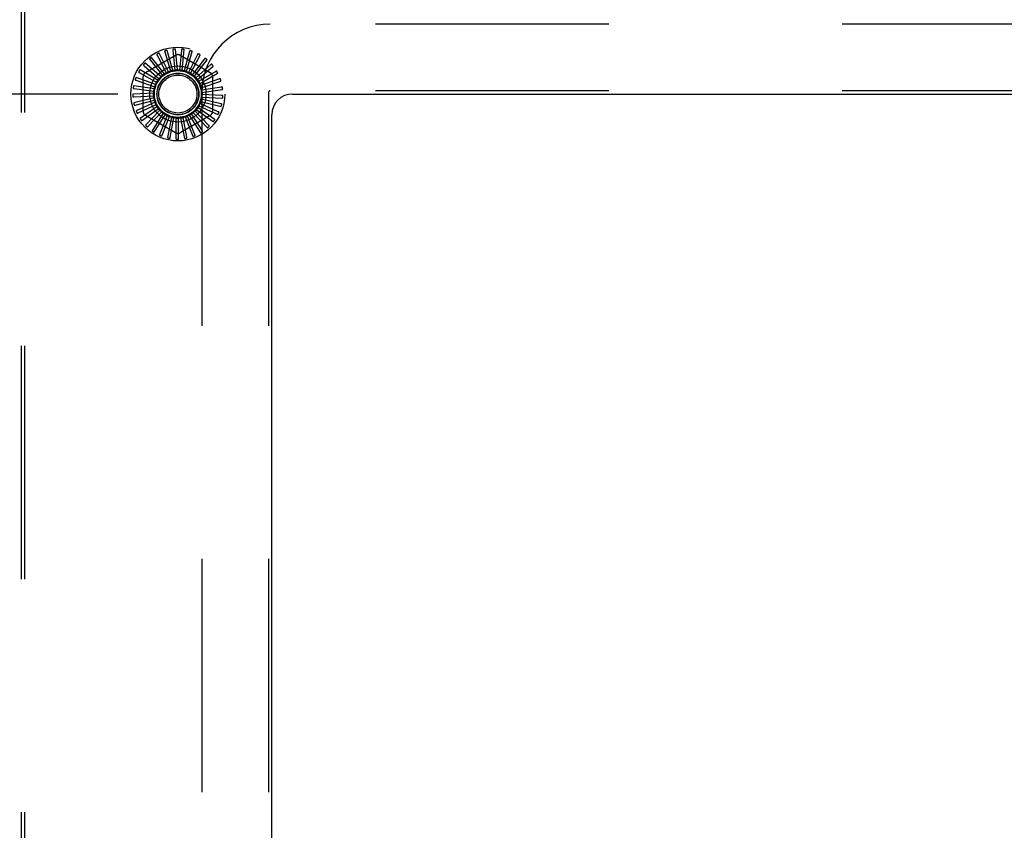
# Model space of a CAD drawing. Header units: inches. Extents: x 0 to 254, y 0 to 165.
# Tile 11 of 78: x 60 to 66, y 16 to 21. Entities that reach past the tile are written whole.
import ezdxf

# ---------------------------------------------------------------- set-up
doc = ezdxf.new("R2010")
doc.units = ezdxf.units.IN
doc.header["$LTSCALE"] = 13.988161
doc.header["$MEASUREMENT"] = 0
doc.linetypes.add('HIDDEN', pattern=[0.2, 0.1, -0.1])
doc.layers.get('0').update_dxf_attribs({"linetype": 'CONTINUOUS'})
doc.layers.add('DEFAULT_2', color=8, linetype='HIDDEN')
doc.layers.add('DIMENSIONS', color=7, linetype='CONTINUOUS')
doc.styles.get("Standard").update_dxf_attribs({"font": 'arial.ttf'})
doc.dimstyles.new('DIMSTYLE_1', dxfattribs={"dimtxt": 1.122045, "dimasz": 1.49606, "dimexe": 0.09, "dimexo": 0.07, "dimgap": 0.0375, "dimtad": 0, "dimtih": 1, "dimtoh": 1, "dimzin": 4, "dimdsep": 46, "dimtxsty": 'Standard', "dimblk": '_FILLED', "dimblk1": '_FILLED', "dimblk2": '_FILLED', "dimcen": 0.09, "dimazin": 1, "dimtfac": 1, "dimtdec": 3, "dimtofl": 0, "dimtmove": 0, "dimatfit": 3, "dimldrblk": '_FILLED', "dimfxl": 0, "dimtolj": 1, "dimtzin": 4, "dimarcsym": 0})

# ---------------------------------------------------------------- blocks, each defined once
blk = doc.blocks.new('_FILLED')
at = {"color": 0, "linetype": 'ByBlock'}
blk.add_solid([(0, 0), (-1, 0.2), (-1, -0.2)], dxfattribs=at)
blk = doc.blocks.new('*D24')
at = {"layer": 'DIMENSIONS', "color": 2, "linetype": 'Continuous'}
for p, q in [((60.6003, 20.5702), (48.0176, 20.5702)), ((49.3641, 20.5702), (49.3641, 17.6923)), ((49.3641, 12.5702), (49.3641, 15.4482)), ((60.6003, 12.5702), (48.0176, 12.5702))]:
    blk.add_line(p, q, dxfattribs=at)
at = {"layer": 'DIMENSIONS', "color": 2, "linetype": 'Continuous', "xscale": 1.49606, "yscale": 1.49606, "zscale": 1.49606}
for p, rotation in [((49.3641, 20.5702), 90), ((49.3641, 12.5702), 270)]:
    blk.add_blockref('_FILLED', p, dxfattribs=dict(at, rotation=rotation))
at = {"layer": 'DIMENSIONS', "color": 2, "linetype": 'Continuous', "insert": (49.3641, 17.1312), "char_height": 1.12204, "width": 3.049126, "attachment_point": 2, "line_spacing_factor": 0.9}
blk.add_mtext('8.00', dxfattribs=at)

msp = doc.modelspace()

# ---------------------------------------------------------------- linework, layer by layer
at = {"color": 3, "linetype": 'Continuous'}
for p, q in [((61.6476, 20.5702), (77.3976, 20.5702)), ((61.5226, 12.6952), (61.5226, 20.4452))]:
    msp.add_line(p, q, dxfattribs=at)
msp.add_arc((61.6476, 20.4452), 0.125, 90, 180, dxfattribs=at)
at = {"layer": 'DEFAULT_2', "color": 8, "linetype": 'HIDDEN'}
for p, q in [((60.0226, 12.0658), (60.0226, 21.0747)), ((60.042, 12.0658), (60.042, 21.0747)), ((77.5316, 20.9892), (61.5136, 20.9892)), ((60.9578, 20.7144), (60.9459, 20.8388)), ((60.9851, 20.7123), (60.997, 20.8367)), ((60.7663, 20.6989), (60.9455, 20.8024)), ((60.8802, 20.6903), (60.8029, 20.7885)), ((60.835, 20.8034), (60.8908, 20.6968)), ((60.9043, 20.7033), (60.8471, 20.8143)), ((60.8814, 20.8228), (60.916, 20.7076)), ((60.9305, 20.7114), (60.8953, 20.8313)), ((60.9306, 20.8332), (60.9428, 20.7134)), ((60.9809, 20.834), (60.9703, 20.7141)), ((60.9746, 20.8024), (61.1538, 20.6989)), ((61.0304, 20.8253), (60.9973, 20.7096)), ((61.0115, 20.705), (61.0467, 20.8249)), ((61.0774, 20.8073), (61.023, 20.7)), ((61.0361, 20.6928), (61.0934, 20.8039)), ((61.1202, 20.7808), (61.0552, 20.697)), ((60.7573, 20.7402), (60.8488, 20.662)), ((60.8589, 20.673), (60.7644, 20.7549)), ((60.7931, 20.7755), (60.8681, 20.6814)), ((61.0579, 20.6762), (61.1352, 20.7744)), ((61.1572, 20.7467), (61.0667, 20.6673)), ((61.0762, 20.6557), (61.1707, 20.7376)), ((60.8279, 20.628), (60.7098, 20.6689)), ((60.7288, 20.6987), (60.8334, 20.6393)), ((60.8412, 20.652), (60.733, 20.7145)), ((60.7517, 20.4668), (60.7517, 20.6736)), ((60.8883, 20.6945), (60.8881, 20.6943)), ((61.0552, 20.697), (61.0464, 20.6857)), ((61.187, 20.7062), (61.0832, 20.6454)), ((61.0903, 20.6322), (61.1985, 20.6947)), ((61.2086, 20.6608), (61.0952, 20.6207)), ((61.1684, 20.6736), (61.1684, 20.4668)), ((60.8194, 20.602), (60.6957, 20.6198)), ((60.6976, 20.6036), (60.8168, 20.5872)), ((60.7086, 20.6526), (60.8226, 20.614)), ((61.0997, 20.6064), (61.2178, 20.6473)), ((61.2213, 20.6122), (61.1023, 20.5942)), ((60.8159, 20.5748), (60.6911, 20.5688)), ((60.696, 20.5533), (60.8162, 20.5598)), ((60.8176, 20.5474), (60.6962, 20.518)), ((61.1032, 20.5519), (61.228, 20.546)), ((61.1036, 20.5792), (61.1036, 12.5612)), ((61.104, 20.5794), (61.2277, 20.5971)), ((61.2245, 20.562), (61.1043, 20.5669)), ((61.5036, 20.5792), (61.5036, 12.5612)), ((77.5316, 20.5892), (61.5136, 20.5892)), ((60.704, 20.5036), (60.8208, 20.5328)), ((60.8245, 20.5209), (60.7108, 20.469)), ((60.7212, 20.4564), (60.8304, 20.5071)), ((60.8363, 20.4961), (60.7345, 20.4236)), ((60.7471, 20.4132), (60.8446, 20.4837)), ((61.1781, 20.4203), (61.0796, 20.4894)), ((61.0861, 20.5001), (61.1998, 20.4482)), ((61.2025, 20.4643), (61.0927, 20.5135)), ((61.0971, 20.5252), (61.2186, 20.4957)), ((61.2182, 20.5121), (61.101, 20.5396)), ((60.8526, 20.474), (60.7663, 20.3836)), ((60.9455, 20.3381), (60.7663, 20.4415)), ((60.7806, 20.3757), (60.8631, 20.4634)), ((60.8727, 20.4554), (60.8051, 20.3503)), ((60.8207, 20.3453), (60.8851, 20.447)), ((60.896, 20.441), (60.8496, 20.3249)), ((60.8658, 20.323), (60.9097, 20.435)), ((60.9216, 20.4312), (60.898, 20.3085)), ((60.9143, 20.3096), (60.9362, 20.4279)), ((60.9486, 20.4264), (60.9486, 20.3014)), ((60.9644, 20.3057), (60.9636, 20.426)), ((61.1538, 20.4415), (60.9746, 20.3381)), ((60.9761, 20.4268), (60.9997, 20.3041)), ((61.0144, 20.3113), (60.9908, 20.4293)), ((61.0029, 20.4325), (61.0493, 20.3164)), ((61.0624, 20.3262), (61.0169, 20.4376)), ((61.0282, 20.4431), (61.0958, 20.3379)), ((61.1067, 20.35), (61.041, 20.4508)), ((61.051, 20.4582), (61.1373, 20.3678)), ((61.1458, 20.3817), (61.0621, 20.4683)), ((61.0706, 20.4775), (61.1724, 20.405))]:
    msp.add_line(p, q, dxfattribs=at)
for points in [[(60.9327, 20.8391), (60.9323, 20.839), (60.9319, 20.8388), (60.9315, 20.8386), (60.9312, 20.8383), (60.931, 20.8379), (60.9308, 20.8375), (60.9307, 20.8371), (60.9306, 20.8366), (60.9305, 20.8361), (60.9305, 20.8355), (60.9305, 20.835), (60.9305, 20.8344), (60.9305, 20.8338), (60.9306, 20.8332)], [(60.9459, 20.8388), (60.9458, 20.839), (60.9458, 20.8392), (60.9456, 20.8393), (60.9455, 20.8394), (60.9453, 20.8395), (60.9451, 20.8396), (60.9449, 20.8396), (60.9447, 20.8397), (60.9445, 20.8397), (60.9442, 20.8398), (60.944, 20.8398), (60.9437, 20.8398), (60.9434, 20.8398), (60.9432, 20.8399), (60.9429, 20.8399), (60.9426, 20.8399), (60.9423, 20.8399), (60.942, 20.8399), (60.9416, 20.8398), (60.9413, 20.8398)], [(60.9841, 20.8394), (60.9837, 20.8394), (60.9832, 20.8393), (60.9828, 20.8391), (60.9825, 20.8389), (60.9822, 20.8386), (60.982, 20.8382), (60.9817, 20.8378), (60.9815, 20.8374), (60.9814, 20.8369), (60.9812, 20.8363), (60.9811, 20.8358), (60.981, 20.8352), (60.981, 20.8346), (60.9809, 20.834)], [(60.997, 20.8367), (60.997, 20.8368), (60.9969, 20.837), (60.9968, 20.8371), (60.9967, 20.8373), (60.9965, 20.8374), (60.9964, 20.8375), (60.9962, 20.8376), (60.996, 20.8377), (60.9957, 20.8378), (60.9955, 20.8379), (60.9953, 20.838), (60.995, 20.838), (60.9948, 20.8381), (60.9945, 20.8382), (60.9942, 20.8382), (60.9939, 20.8383), (60.9936, 20.8384), (60.9933, 20.8384), (60.993, 20.8385), (60.9926, 20.8385)], [(60.7917, 20.7816), (60.7914, 20.7813), (60.7911, 20.781), (60.791, 20.7806), (60.7909, 20.7802), (60.7909, 20.7797), (60.7909, 20.7793), (60.7911, 20.7788), (60.7912, 20.7784), (60.7915, 20.7779), (60.7917, 20.7774), (60.792, 20.777), (60.7924, 20.7765), (60.7927, 20.776), (60.7931, 20.7755)], [(60.8029, 20.7885), (60.8028, 20.7887), (60.8026, 20.7887), (60.8025, 20.7888), (60.8023, 20.7888), (60.8021, 20.7888), (60.8019, 20.7887), (60.8017, 20.7887), (60.8014, 20.7886), (60.8012, 20.7885), (60.801, 20.7884), (60.8008, 20.7883), (60.8005, 20.7882), (60.8003, 20.7881), (60.8001, 20.7879), (60.7998, 20.7878), (60.7996, 20.7876), (60.7993, 20.7874), (60.799, 20.7873), (60.7988, 20.7871), (60.7985, 20.7869)], [(60.8348, 20.8097), (60.8344, 20.8094), (60.8341, 20.8091), (60.8338, 20.8088), (60.8337, 20.8084), (60.8336, 20.808), (60.8336, 20.8075), (60.8336, 20.807), (60.8337, 20.8066), (60.8338, 20.8061), (60.834, 20.8055), (60.8342, 20.805), (60.8344, 20.8045), (60.8347, 20.8039), (60.835, 20.8034)], [(60.8471, 20.8143), (60.847, 20.8145), (60.8468, 20.8146), (60.8467, 20.8146), (60.8465, 20.8147), (60.8463, 20.8147), (60.8461, 20.8147), (60.8459, 20.8147), (60.8456, 20.8147), (60.8454, 20.8146), (60.8452, 20.8146), (60.8449, 20.8145), (60.8447, 20.8144), (60.8444, 20.8144), (60.8442, 20.8143), (60.8439, 20.8142), (60.8436, 20.8141), (60.8433, 20.8139), (60.843, 20.8138), (60.8427, 20.8137), (60.8424, 20.8135)], [(60.8823, 20.8291), (60.8819, 20.8289), (60.8816, 20.8286), (60.8813, 20.8283), (60.881, 20.828), (60.8809, 20.8276), (60.8808, 20.8272), (60.8807, 20.8267), (60.8807, 20.8262), (60.8807, 20.8257), (60.8808, 20.8251), (60.8809, 20.8246), (60.881, 20.824), (60.8812, 20.8234), (60.8814, 20.8228)], [(60.8953, 20.8313), (60.8952, 20.8315), (60.8951, 20.8316), (60.895, 20.8317), (60.8948, 20.8318), (60.8946, 20.8318), (60.8944, 20.8319), (60.8942, 20.8319), (60.894, 20.8319), (60.8937, 20.8319), (60.8935, 20.8319), (60.8932, 20.8319), (60.893, 20.8319), (60.8927, 20.8318), (60.8924, 20.8318), (60.8922, 20.8317), (60.8919, 20.8317), (60.8915, 20.8316), (60.8912, 20.8316), (60.8909, 20.8315), (60.8907, 20.8314)], [(61.0346, 20.83), (61.0342, 20.8301), (61.0337, 20.8301), (61.0333, 20.83), (61.0329, 20.8298), (61.0326, 20.8296), (61.0323, 20.8292), (61.032, 20.8289), (61.0317, 20.8285), (61.0315, 20.828), (61.0312, 20.8275), (61.031, 20.827), (61.0308, 20.8264), (61.0306, 20.8259), (61.0304, 20.8253)], [(61.0467, 20.8249), (61.0468, 20.825), (61.0467, 20.8252), (61.0467, 20.8254), (61.0466, 20.8255), (61.0464, 20.8257), (61.0463, 20.8258), (61.0461, 20.826), (61.0459, 20.8261), (61.0457, 20.8262), (61.0455, 20.8263), (61.0453, 20.8265), (61.0451, 20.8266), (61.0448, 20.8267), (61.0446, 20.8268), (61.0443, 20.8269), (61.0441, 20.8271), (61.0438, 20.8272), (61.0435, 20.8273), (61.0432, 20.8274), (61.0429, 20.8275)], [(61.0824, 20.8112), (61.082, 20.8113), (61.0816, 20.8114), (61.0812, 20.8114), (61.0808, 20.8113), (61.0804, 20.8111), (61.08, 20.8109), (61.0796, 20.8106), (61.0793, 20.8102), (61.079, 20.8098), (61.0786, 20.8094), (61.0783, 20.8089), (61.078, 20.8084), (61.0777, 20.8079), (61.0774, 20.8073)], [(61.0934, 20.8039), (61.0934, 20.804), (61.0934, 20.8042), (61.0934, 20.8044), (61.0933, 20.8045), (61.0932, 20.8047), (61.0931, 20.8049), (61.093, 20.805), (61.0928, 20.8052), (61.0926, 20.8054), (61.0925, 20.8055), (61.0923, 20.8057), (61.0921, 20.8059), (61.0919, 20.806), (61.0916, 20.8062), (61.0914, 20.8064), (61.0911, 20.8065), (61.0909, 20.8067), (61.0906, 20.8069), (61.0903, 20.807), (61.09, 20.8072)], [(61.1258, 20.7837), (61.1254, 20.7839), (61.125, 20.7841), (61.1246, 20.7841), (61.1242, 20.7841), (61.1238, 20.784), (61.1234, 20.7838), (61.123, 20.7836), (61.1226, 20.7833), (61.1222, 20.783), (61.1218, 20.7826), (61.1214, 20.7822), (61.121, 20.7818), (61.1206, 20.7813), (61.1202, 20.7808)], [(61.1352, 20.7744), (61.1353, 20.7746), (61.1353, 20.7747), (61.1353, 20.7749), (61.1353, 20.7751), (61.1352, 20.7753), (61.1351, 20.7755), (61.135, 20.7756), (61.1349, 20.7758), (61.1348, 20.776), (61.1346, 20.7762), (61.1344, 20.7764), (61.1343, 20.7766), (61.1341, 20.7768), (61.1339, 20.777), (61.1337, 20.7772), (61.1335, 20.7774), (61.1333, 20.7777), (61.133, 20.7779), (61.1328, 20.7781), (61.1326, 20.7783)], [(60.7547, 20.746), (60.7545, 20.7456), (60.7543, 20.7452), (60.7542, 20.7448), (60.7542, 20.7443), (60.7543, 20.7439), (60.7544, 20.7435), (60.7546, 20.7431), (60.7549, 20.7427), (60.7552, 20.7422), (60.7556, 20.7418), (60.756, 20.7414), (60.7564, 20.741), (60.7568, 20.7406), (60.7573, 20.7402)], [(60.7644, 20.7549), (60.7643, 20.7549), (60.7641, 20.755), (60.7639, 20.755), (60.7638, 20.755), (60.7636, 20.7549), (60.7634, 20.7548), (60.7632, 20.7547), (60.763, 20.7546), (60.7628, 20.7545), (60.7626, 20.7544), (60.7624, 20.7542), (60.7622, 20.754), (60.762, 20.7539), (60.7618, 20.7537), (60.7615, 20.7535), (60.7613, 20.7533), (60.7611, 20.7531), (60.7609, 20.7529), (60.7606, 20.7526), (60.7604, 20.7524)], [(61.1632, 20.7484), (61.1629, 20.7488), (61.1625, 20.749), (61.1621, 20.7491), (61.1617, 20.7492), (61.1613, 20.7492), (61.1609, 20.7491), (61.1604, 20.7489), (61.16, 20.7487), (61.1595, 20.7485), (61.159, 20.7482), (61.1586, 20.7479), (61.1581, 20.7475), (61.1576, 20.7471), (61.1572, 20.7467)], [(61.1707, 20.7376), (61.1708, 20.7377), (61.1708, 20.7379), (61.1709, 20.738), (61.1709, 20.7382), (61.1708, 20.7384), (61.1708, 20.7386), (61.1707, 20.7388), (61.1706, 20.739), (61.1705, 20.7393), (61.1704, 20.7395), (61.1703, 20.7397), (61.1702, 20.7399), (61.1701, 20.7402), (61.1699, 20.7404), (61.1698, 20.7406), (61.1696, 20.7409), (61.1694, 20.7411), (61.1692, 20.7414), (61.169, 20.7416), (61.1688, 20.7419)], [(60.7098, 20.6689), (60.7096, 20.6689), (60.7095, 20.6689), (60.7093, 20.6689), (60.7092, 20.6688), (60.709, 20.6686), (60.7088, 20.6685), (60.7087, 20.6683), (60.7086, 20.6682), (60.7084, 20.668), (60.7083, 20.6678), (60.7081, 20.6676), (60.708, 20.6673), (60.7079, 20.6671), (60.7078, 20.6669), (60.7076, 20.6666), (60.7075, 20.6663), (60.7074, 20.666), (60.7072, 20.6657), (60.7071, 20.6655), (60.707, 20.6652)], [(60.7252, 20.7039), (60.725, 20.7035), (60.7249, 20.7031), (60.7249, 20.7027), (60.725, 20.7022), (60.7251, 20.7018), (60.7254, 20.7015), (60.7256, 20.7011), (60.726, 20.7007), (60.7264, 20.7004), (60.7268, 20.7), (60.7272, 20.6997), (60.7277, 20.6994), (60.7282, 20.699), (60.7288, 20.6987)], [(60.733, 20.7145), (60.7329, 20.7145), (60.7327, 20.7146), (60.7325, 20.7145), (60.7323, 20.7145), (60.7322, 20.7144), (60.732, 20.7143), (60.7318, 20.7141), (60.7316, 20.714), (60.7315, 20.7138), (60.7313, 20.7137), (60.7311, 20.7135), (60.731, 20.7133), (60.7308, 20.7131), (60.7306, 20.7129), (60.7304, 20.7126), (60.7303, 20.7124), (60.7301, 20.7121), (60.7299, 20.7119), (60.7297, 20.7116), (60.7295, 20.7113)], [(60.8488, 20.662), (60.8486, 20.6614), (60.8484, 20.6608), (60.8482, 20.6602), (60.8479, 20.6597), (60.8475, 20.6592), (60.8471, 20.6587)], [(60.8589, 20.673), (60.8606, 20.6744), (60.8623, 20.6758), (60.8641, 20.6771), (60.8659, 20.6785)], [(60.8681, 20.6814), (60.8679, 20.6808), (60.8676, 20.6803), (60.8672, 20.6798), (60.8668, 20.6793), (60.8664, 20.6789), (60.8659, 20.6785)], [(60.8802, 20.6903), (60.8815, 20.691), (60.8828, 20.6917), (60.8841, 20.6924), (60.8854, 20.693), (60.8867, 20.6937), (60.8881, 20.6943)], [(60.8908, 20.6968), (60.8905, 20.6963), (60.8902, 20.6959), (60.8897, 20.6954), (60.8893, 20.6951), (60.8888, 20.6947), (60.8883, 20.6945)], [(60.9043, 20.7033), (60.9065, 20.7039), (60.9086, 20.7046), (60.9107, 20.7052), (60.9129, 20.7057)], [(60.916, 20.7076), (60.9156, 20.7071), (60.9151, 20.7068), (60.9146, 20.7064), (60.914, 20.7061), (60.9135, 20.7059), (60.9129, 20.7057)], [(60.9305, 20.7114), (60.9327, 20.7116), (60.9349, 20.7119), (60.9372, 20.712), (60.9394, 20.7122)], [(60.9428, 20.7134), (60.9423, 20.7131), (60.9418, 20.7128), (60.9412, 20.7126), (60.9406, 20.7124), (60.94, 20.7123), (60.9394, 20.7122)], [(60.9578, 20.7144), (60.96, 20.7143), (60.9622, 20.7141), (60.9644, 20.7138), (60.9666, 20.7135)], [(60.9703, 20.7141), (60.9697, 20.7139), (60.9691, 20.7137), (60.9685, 20.7136), (60.9679, 20.7135), (60.9672, 20.7135), (60.9666, 20.7135)], [(60.9851, 20.7123), (60.9873, 20.7117), (60.9894, 20.7111), (60.9915, 20.7104), (60.9936, 20.7097)], [(60.9973, 20.7096), (60.9967, 20.7094), (60.9961, 20.7094), (60.9955, 20.7094), (60.9948, 20.7094), (60.9942, 20.7095), (60.9936, 20.7097)], [(61.0115, 20.705), (61.0135, 20.704), (61.0155, 20.703), (61.0175, 20.7019), (61.0194, 20.7008)], [(61.023, 20.7), (61.0224, 20.7), (61.0218, 20.7001), (61.0212, 20.7002), (61.0205, 20.7003), (61.02, 20.7006), (61.0194, 20.7008)], [(61.0361, 20.6928), (61.0379, 20.6914), (61.0396, 20.6901), (61.0414, 20.6887), (61.0431, 20.6872)], [(61.0464, 20.6857), (61.0458, 20.6859), (61.0452, 20.686), (61.0446, 20.6863), (61.0441, 20.6865), (61.0436, 20.6869), (61.0431, 20.6872)], [(61.0579, 20.6762), (61.0594, 20.6745), (61.0609, 20.6728), (61.0623, 20.6711), (61.0637, 20.6694)], [(61.0667, 20.6673), (61.0662, 20.6675), (61.0656, 20.6678), (61.0651, 20.6682), (61.0646, 20.6685), (61.0641, 20.669), (61.0637, 20.6694)], [(61.1933, 20.7068), (61.193, 20.7071), (61.1927, 20.7074), (61.1923, 20.7076), (61.1919, 20.7078), (61.1915, 20.7078), (61.1911, 20.7078), (61.1906, 20.7078), (61.1901, 20.7077), (61.1896, 20.7075), (61.1891, 20.7073), (61.1886, 20.7071), (61.1881, 20.7068), (61.1875, 20.7066), (61.187, 20.7062)], [(61.1985, 20.6947), (61.1987, 20.6948), (61.1988, 20.6949), (61.1988, 20.6951), (61.1989, 20.6953), (61.1989, 20.6955), (61.1989, 20.6957), (61.1988, 20.6959), (61.1988, 20.6961), (61.1987, 20.6964), (61.1987, 20.6966), (61.1986, 20.6968), (61.1985, 20.6971), (61.1984, 20.6973), (61.1983, 20.6976), (61.1982, 20.6979), (61.1981, 20.6981), (61.198, 20.6984), (61.1978, 20.6987), (61.1977, 20.699), (61.1975, 20.6993)], [(61.2149, 20.6602), (61.2147, 20.6606), (61.2145, 20.6609), (61.2142, 20.6612), (61.2138, 20.6614), (61.2134, 20.6616), (61.213, 20.6616), (61.2125, 20.6617), (61.212, 20.6616), (61.2115, 20.6616), (61.2109, 20.6615), (61.2104, 20.6614), (61.2098, 20.6612), (61.2092, 20.661), (61.2086, 20.6608)], [(60.6923, 20.607), (60.6923, 20.6066), (60.6924, 20.6062), (60.6925, 20.6058), (60.6927, 20.6054), (60.693, 20.6051), (60.6934, 20.6048), (60.6938, 20.6046), (60.6942, 20.6044), (60.6947, 20.6042), (60.6952, 20.604), (60.6958, 20.6039), (60.6964, 20.6038), (60.697, 20.6037), (60.6976, 20.6036)], [(60.6957, 20.6198), (60.6955, 20.6198), (60.6953, 20.6197), (60.6952, 20.6196), (60.695, 20.6195), (60.6949, 20.6193), (60.6948, 20.6192), (60.6947, 20.619), (60.6946, 20.6188), (60.6945, 20.6186), (60.6944, 20.6184), (60.6943, 20.6181), (60.6942, 20.6179), (60.6941, 20.6176), (60.694, 20.6174), (60.694, 20.6171), (60.6939, 20.6168), (60.6938, 20.6165), (60.6937, 20.6162), (60.6937, 20.6158), (60.6936, 20.6155)], [(60.7041, 20.657), (60.704, 20.6566), (60.704, 20.6562), (60.7041, 20.6558), (60.7042, 20.6554), (60.7045, 20.655), (60.7048, 20.6547), (60.7051, 20.6544), (60.7055, 20.6541), (60.7059, 20.6538), (60.7064, 20.6535), (60.7069, 20.6533), (60.7075, 20.6531), (60.708, 20.6528), (60.7086, 20.6526)], [(60.8194, 20.602), (60.82, 20.6041), (60.8208, 20.6062), (60.8215, 20.6083), (60.8223, 20.6104)], [(60.8226, 20.614), (60.8227, 20.6134), (60.8228, 20.6128), (60.8227, 20.6122), (60.8226, 20.6116), (60.8225, 20.611), (60.8223, 20.6104)], [(60.8279, 20.628), (60.829, 20.63), (60.8301, 20.6319), (60.8312, 20.6338), (60.8324, 20.6357)], [(60.8334, 20.6393), (60.8334, 20.6386), (60.8333, 20.638), (60.8332, 20.6374), (60.833, 20.6368), (60.8327, 20.6363), (60.8324, 20.6357)], [(60.8412, 20.652), (60.8427, 20.6537), (60.8441, 20.6554), (60.8456, 20.6571), (60.8471, 20.6587)], [(61.0762, 20.6557), (61.0774, 20.6538), (61.0785, 20.6519), (61.0796, 20.65), (61.0806, 20.648)], [(61.0832, 20.6454), (61.0827, 20.6457), (61.0822, 20.6461), (61.0817, 20.6465), (61.0813, 20.647), (61.0809, 20.6475), (61.0806, 20.648)], [(61.0903, 20.6322), (61.0911, 20.6301), (61.0918, 20.628), (61.0925, 20.6259), (61.0932, 20.6238)], [(61.0952, 20.6207), (61.0947, 20.6211), (61.0943, 20.6216), (61.094, 20.6221), (61.0936, 20.6226), (61.0934, 20.6232), (61.0932, 20.6238)], [(61.0997, 20.6064), (61.1, 20.6042), (61.1004, 20.602), (61.1007, 20.5998), (61.1009, 20.5976)], [(61.2178, 20.6473), (61.2179, 20.6474), (61.2181, 20.6475), (61.2181, 20.6477), (61.2182, 20.6478), (61.2183, 20.648), (61.2183, 20.6482), (61.2183, 20.6485), (61.2183, 20.6487), (61.2183, 20.6489), (61.2183, 20.6492), (61.2183, 20.6494), (61.2182, 20.6497), (61.2182, 20.6499), (61.2181, 20.6502), (61.2181, 20.6505), (61.218, 20.6508), (61.2179, 20.6511), (61.2178, 20.6514), (61.2178, 20.6517), (61.2177, 20.652)], [(61.2273, 20.6103), (61.2272, 20.6107), (61.227, 20.6111), (61.2268, 20.6115), (61.2265, 20.6117), (61.2261, 20.612), (61.2257, 20.6121), (61.2252, 20.6122), (61.2247, 20.6123), (61.2242, 20.6124), (61.2237, 20.6124), (61.2231, 20.6123), (61.2225, 20.6123), (61.2219, 20.6122), (61.2213, 20.6122)], [(61.2277, 20.5971), (61.2279, 20.5972), (61.228, 20.5973), (61.2281, 20.5974), (61.2282, 20.5976), (61.2283, 20.5978), (61.2284, 20.598), (61.2284, 20.5982), (61.2285, 20.5984), (61.2285, 20.5986), (61.2286, 20.5989), (61.2286, 20.5991), (61.2286, 20.5994), (61.2286, 20.5996), (61.2286, 20.5999), (61.2286, 20.6002), (61.2286, 20.6005), (61.2286, 20.6008), (61.2285, 20.6011), (61.2285, 20.6015), (61.2285, 20.6018)], [(60.6911, 20.5688), (60.6909, 20.5688), (60.6907, 20.5687), (60.6906, 20.5686), (60.6905, 20.5684), (60.6904, 20.5683), (60.6903, 20.5681), (60.6902, 20.5679), (60.6902, 20.5677), (60.6901, 20.5674), (60.6901, 20.5672), (60.69, 20.567), (60.69, 20.5667), (60.6899, 20.5664), (60.6899, 20.5662), (60.6899, 20.5659), (60.6899, 20.5656), (60.6899, 20.5653), (60.6899, 20.5649), (60.6898, 20.5646), (60.6899, 20.5643)], [(60.6902, 20.5557), (60.6903, 20.5552), (60.6904, 20.5548), (60.6906, 20.5545), (60.6909, 20.5542), (60.6913, 20.5539), (60.6917, 20.5537), (60.6921, 20.5536), (60.6926, 20.5534), (60.6931, 20.5534), (60.6936, 20.5533), (60.6942, 20.5533), (60.6948, 20.5533), (60.6954, 20.5533), (60.696, 20.5533)], [(60.8159, 20.5748), (60.8162, 20.577), (60.8165, 20.5792), (60.8168, 20.5814), (60.8172, 20.5836)], [(60.8162, 20.5598), (60.8165, 20.5593), (60.8168, 20.5587), (60.817, 20.5581), (60.8171, 20.5575), (60.8172, 20.5569), (60.8172, 20.5563)], [(60.8168, 20.5872), (60.817, 20.5867), (60.8172, 20.5861), (60.8173, 20.5854), (60.8173, 20.5848), (60.8173, 20.5842), (60.8172, 20.5836)], [(60.8176, 20.5474), (60.8175, 20.5496), (60.8174, 20.5519), (60.8173, 20.5541), (60.8172, 20.5563)], [(61.101, 20.5396), (61.1009, 20.5402), (61.1008, 20.5409), (61.1008, 20.5415), (61.1008, 20.5421), (61.1009, 20.5427), (61.101, 20.5433)], [(61.1023, 20.5942), (61.1019, 20.5947), (61.1016, 20.5953), (61.1014, 20.5958), (61.1012, 20.5964), (61.101, 20.597), (61.1009, 20.5976)], [(61.1032, 20.5519), (61.1027, 20.5498), (61.1021, 20.5476), (61.1016, 20.5455), (61.101, 20.5433)], [(61.104, 20.5794), (61.104, 20.5771), (61.1039, 20.5749), (61.1037, 20.5727), (61.1035, 20.5705)], [(61.1043, 20.5669), (61.104, 20.5674), (61.1038, 20.568), (61.1037, 20.5686), (61.1036, 20.5692), (61.1035, 20.5699), (61.1035, 20.5705)], [(61.2301, 20.559), (61.2301, 20.5595), (61.23, 20.5599), (61.2298, 20.5602), (61.2295, 20.5606), (61.2292, 20.5609), (61.2288, 20.5611), (61.2284, 20.5613), (61.2279, 20.5615), (61.2274, 20.5616), (61.2269, 20.5617), (61.2263, 20.5618), (61.2258, 20.5619), (61.2252, 20.5619), (61.2245, 20.562)], [(61.228, 20.546), (61.2282, 20.546), (61.2283, 20.5461), (61.2284, 20.5462), (61.2286, 20.5463), (61.2287, 20.5465), (61.2288, 20.5467), (61.2289, 20.5469), (61.229, 20.5471), (61.2291, 20.5473), (61.2291, 20.5475), (61.2292, 20.5478), (61.2293, 20.548), (61.2293, 20.5483), (61.2294, 20.5486), (61.2294, 20.5488), (61.2295, 20.5491), (61.2295, 20.5494), (61.2296, 20.5498), (61.2296, 20.5501), (61.2296, 20.5505)], [(60.6962, 20.518), (60.696, 20.5179), (60.6959, 20.5178), (60.6958, 20.5176), (60.6957, 20.5175), (60.6956, 20.5173), (60.6956, 20.5171), (60.6956, 20.5169), (60.6955, 20.5166), (60.6955, 20.5164), (60.6955, 20.5162), (60.6955, 20.5159), (60.6955, 20.5156), (60.6955, 20.5154), (60.6956, 20.5151), (60.6956, 20.5148), (60.6956, 20.5145), (60.6957, 20.5142), (60.6957, 20.5139), (60.6958, 20.5136), (60.6959, 20.5132)], [(60.6978, 20.5049), (60.698, 20.5045), (60.6982, 20.5041), (60.6985, 20.5038), (60.6988, 20.5035), (60.6992, 20.5034), (60.6996, 20.5032), (60.7001, 20.5032), (60.7006, 20.5031), (60.7011, 20.5031), (60.7016, 20.5032), (60.7022, 20.5033), (60.7028, 20.5034), (60.7034, 20.5035), (60.704, 20.5036)], [(60.8208, 20.5328), (60.8212, 20.5323), (60.8215, 20.5318), (60.8218, 20.5313), (60.8221, 20.5307), (60.8223, 20.5301), (60.8225, 20.5295)], [(60.8245, 20.5209), (60.8239, 20.523), (60.8234, 20.5252), (60.8229, 20.5274), (60.8225, 20.5295)], [(60.8304, 20.5071), (60.8308, 20.5067), (60.8313, 20.5063), (60.8317, 20.5058), (60.8321, 20.5053), (60.8324, 20.5048), (60.8326, 20.5042)], [(60.8363, 20.4961), (60.8353, 20.4981), (60.8344, 20.5001), (60.8335, 20.5022), (60.8326, 20.5042)], [(60.8446, 20.4837), (60.8452, 20.4834), (60.8457, 20.4831), (60.8462, 20.4827), (60.8467, 20.4823), (60.8471, 20.4818), (60.8474, 20.4813)], [(61.0796, 20.4894), (61.0797, 20.49), (61.0798, 20.4906), (61.08, 20.4912), (61.0803, 20.4918), (61.0806, 20.4924), (61.0809, 20.4929)], [(61.0861, 20.5001), (61.0849, 20.4982), (61.0836, 20.4964), (61.0823, 20.4946), (61.0809, 20.4929)], [(61.0927, 20.5135), (61.0927, 20.5141), (61.0927, 20.5147), (61.0928, 20.5154), (61.0929, 20.516), (61.0931, 20.5166), (61.0934, 20.5171)], [(61.0971, 20.5252), (61.0962, 20.5232), (61.0953, 20.5211), (61.0944, 20.5191), (61.0934, 20.5171)], [(61.2231, 20.5081), (61.2232, 20.5085), (61.2231, 20.509), (61.223, 20.5094), (61.2228, 20.5098), (61.2226, 20.5101), (61.2222, 20.5104), (61.2219, 20.5107), (61.2214, 20.5109), (61.221, 20.5112), (61.2205, 20.5114), (61.2199, 20.5116), (61.2194, 20.5117), (61.2188, 20.5119), (61.2182, 20.5121)], [(61.2186, 20.4957), (61.2187, 20.4957), (61.2189, 20.4958), (61.2191, 20.4958), (61.2192, 20.496), (61.2193, 20.4961), (61.2195, 20.4962), (61.2196, 20.4964), (61.2197, 20.4966), (61.2199, 20.4968), (61.22, 20.497), (61.2201, 20.4972), (61.2202, 20.4975), (61.2203, 20.4977), (61.2204, 20.498), (61.2205, 20.4983), (61.2206, 20.4985), (61.2207, 20.4988), (61.2208, 20.4991), (61.2209, 20.4994), (61.221, 20.4997)], [(60.7108, 20.469), (60.7107, 20.4689), (60.7106, 20.4687), (60.7105, 20.4686), (60.7105, 20.4684), (60.7104, 20.4682), (60.7104, 20.468), (60.7104, 20.4678), (60.7104, 20.4675), (60.7105, 20.4673), (60.7105, 20.4671), (60.7106, 20.4668), (60.7106, 20.4666), (60.7107, 20.4663), (60.7108, 20.466), (60.7109, 20.4658), (60.7109, 20.4655), (60.7111, 20.4652), (60.7112, 20.4649), (60.7113, 20.4646), (60.7114, 20.4642)], [(60.7149, 20.4564), (60.7151, 20.456), (60.7154, 20.4557), (60.7158, 20.4555), (60.7162, 20.4553), (60.7166, 20.4552), (60.717, 20.4552), (60.7175, 20.4552), (60.718, 20.4552), (60.7185, 20.4553), (60.719, 20.4555), (60.7195, 20.4557), (60.7201, 20.4559), (60.7206, 20.4561), (60.7212, 20.4564)], [(60.7345, 20.4236), (60.7344, 20.4235), (60.7343, 20.4233), (60.7343, 20.4232), (60.7342, 20.423), (60.7342, 20.4228), (60.7343, 20.4226), (60.7343, 20.4224), (60.7344, 20.4222), (60.7345, 20.4219), (60.7345, 20.4217), (60.7346, 20.4215), (60.7347, 20.4212), (60.7349, 20.421), (60.735, 20.4207), (60.7351, 20.4205), (60.7353, 20.4202), (60.7354, 20.42), (60.7356, 20.4197), (60.7358, 20.4194), (60.7359, 20.4192)], [(60.8526, 20.474), (60.8512, 20.4758), (60.8499, 20.4776), (60.8487, 20.4795), (60.8474, 20.4813)], [(60.8631, 20.4634), (60.8637, 20.4632), (60.8643, 20.463), (60.8648, 20.4627), (60.8654, 20.4624), (60.8658, 20.462), (60.8663, 20.4616)], [(60.8727, 20.4554), (60.8711, 20.4569), (60.8695, 20.4585), (60.8679, 20.46), (60.8663, 20.4616)], [(60.8851, 20.447), (60.8857, 20.4469), (60.8863, 20.4468), (60.8869, 20.4466), (60.8875, 20.4464), (60.888, 20.4461), (60.8886, 20.4458)], [(60.896, 20.441), (60.8941, 20.4421), (60.8922, 20.4433), (60.8904, 20.4446), (60.8886, 20.4458)], [(60.9097, 20.435), (60.9104, 20.4351), (60.911, 20.4351), (60.9116, 20.435), (60.9122, 20.4349), (60.9128, 20.4347), (60.9134, 20.4345)], [(60.9216, 20.4312), (60.9195, 20.432), (60.9175, 20.4328), (60.9154, 20.4336), (60.9134, 20.4345)], [(60.9362, 20.4279), (60.9368, 20.4281), (60.9374, 20.4282), (60.9381, 20.4283), (60.9387, 20.4283), (60.9393, 20.4283), (60.9399, 20.4281)], [(60.9486, 20.4264), (60.9464, 20.4268), (60.9443, 20.4272), (60.9421, 20.4277), (60.9399, 20.4281)], [(60.9636, 20.426), (60.9641, 20.4263), (60.9647, 20.4265), (60.9653, 20.4267), (60.9659, 20.4268), (60.9665, 20.4269), (60.9672, 20.4269)], [(60.9761, 20.4268), (60.9738, 20.4268), (60.9716, 20.4268), (60.9694, 20.4268), (60.9672, 20.4269)], [(60.9908, 20.4293), (60.9913, 20.4297), (60.9918, 20.43), (60.9924, 20.4303), (60.993, 20.4305), (60.9935, 20.4307), (60.9942, 20.4308)], [(61.0029, 20.4325), (61.0007, 20.432), (60.9985, 20.4316), (60.9963, 20.4312), (60.9942, 20.4308)], [(61.0169, 20.4376), (61.0173, 20.4381), (61.0178, 20.4385), (61.0183, 20.4389), (61.0188, 20.4393), (61.0193, 20.4396), (61.0199, 20.4398)], [(61.0282, 20.4431), (61.0261, 20.4422), (61.0241, 20.4414), (61.022, 20.4406), (61.0199, 20.4398)], [(61.041, 20.4508), (61.0413, 20.4513), (61.0417, 20.4518), (61.0421, 20.4523), (61.0425, 20.4528), (61.043, 20.4531), (61.0435, 20.4535)], [(61.051, 20.4582), (61.0492, 20.457), (61.0473, 20.4558), (61.0454, 20.4546), (61.0435, 20.4535)], [(61.0621, 20.4683), (61.0623, 20.4689), (61.0626, 20.4694), (61.0629, 20.47), (61.0633, 20.4705), (61.0637, 20.471), (61.0641, 20.4714)], [(61.0706, 20.4775), (61.069, 20.4759), (61.0674, 20.4744), (61.0657, 20.4729), (61.0641, 20.4714)], [(61.1998, 20.4482), (61.2, 20.4481), (61.2001, 20.4481), (61.2003, 20.4482), (61.2005, 20.4482), (61.2006, 20.4484), (61.2008, 20.4485), (61.201, 20.4486), (61.2011, 20.4488), (61.2013, 20.449), (61.2014, 20.4492), (61.2016, 20.4494), (61.2017, 20.4496), (61.2019, 20.4498), (61.202, 20.45), (61.2022, 20.4503), (61.2023, 20.4505), (61.2025, 20.4508), (61.2026, 20.4511), (61.2028, 20.4514), (61.203, 20.4517)], [(61.2066, 20.4594), (61.2067, 20.4599), (61.2068, 20.4603), (61.2068, 20.4607), (61.2066, 20.4611), (61.2064, 20.4615), (61.2062, 20.4619), (61.2059, 20.4622), (61.2055, 20.4625), (61.2051, 20.4628), (61.2046, 20.4631), (61.2041, 20.4634), (61.2036, 20.4637), (61.2031, 20.464), (61.2025, 20.4643)], [(60.7409, 20.4121), (60.7412, 20.4118), (60.7415, 20.4115), (60.7419, 20.4113), (60.7423, 20.4112), (60.7427, 20.4112), (60.7432, 20.4112), (60.7436, 20.4113), (60.7441, 20.4115), (60.7446, 20.4117), (60.7451, 20.4119), (60.7456, 20.4122), (60.7461, 20.4125), (60.7466, 20.4129), (60.7471, 20.4132)], [(60.7663, 20.3836), (60.7662, 20.3834), (60.7662, 20.3833), (60.7662, 20.3831), (60.7662, 20.3829), (60.7662, 20.3827), (60.7663, 20.3825), (60.7664, 20.3823), (60.7665, 20.3821), (60.7666, 20.3819), (60.7667, 20.3817), (60.7669, 20.3815), (60.767, 20.3813), (60.7672, 20.3811), (60.7673, 20.3809), (60.7675, 20.3806), (60.7677, 20.3804), (60.7679, 20.3802), (60.7681, 20.3799), (60.7684, 20.3797), (60.7686, 20.3794)], [(60.7747, 20.3735), (60.7751, 20.3732), (60.7755, 20.373), (60.7759, 20.3729), (60.7763, 20.3729), (60.7768, 20.3729), (60.7772, 20.3731), (60.7776, 20.3732), (60.778, 20.3735), (60.7785, 20.3738), (60.7789, 20.3741), (60.7793, 20.3745), (60.7798, 20.3749), (60.7802, 20.3753), (60.7806, 20.3757)], [(61.1373, 20.3678), (61.1374, 20.3677), (61.1376, 20.3676), (61.1377, 20.3676), (61.1379, 20.3676), (61.1381, 20.3677), (61.1383, 20.3677), (61.1385, 20.3678), (61.1387, 20.3679), (61.1389, 20.368), (61.1391, 20.3681), (61.1394, 20.3682), (61.1396, 20.3684), (61.1398, 20.3685), (61.14, 20.3687), (61.1403, 20.3689), (61.1405, 20.369), (61.1407, 20.3692), (61.141, 20.3694), (61.1412, 20.3697), (61.1415, 20.3699)], [(61.1478, 20.3757), (61.1481, 20.3761), (61.1483, 20.3765), (61.1484, 20.3769), (61.1484, 20.3773), (61.1484, 20.3777), (61.1483, 20.3781), (61.1481, 20.3786), (61.1479, 20.379), (61.1476, 20.3795), (61.1473, 20.3799), (61.147, 20.3804), (61.1466, 20.3808), (61.1462, 20.3813), (61.1458, 20.3817)], [(61.1724, 20.405), (61.1725, 20.4049), (61.1727, 20.4049), (61.1729, 20.4049), (61.173, 20.405), (61.1732, 20.405), (61.1734, 20.4051), (61.1736, 20.4052), (61.1738, 20.4054), (61.174, 20.4055), (61.1742, 20.4057), (61.1743, 20.4058), (61.1745, 20.406), (61.1747, 20.4062), (61.1749, 20.4064), (61.1751, 20.4066), (61.1753, 20.4068), (61.1755, 20.4071), (61.1757, 20.4073), (61.1759, 20.4076), (61.1761, 20.4078)], [(61.1812, 20.4148), (61.1814, 20.4152), (61.1815, 20.4156), (61.1816, 20.416), (61.1815, 20.4164), (61.1814, 20.4168), (61.1812, 20.4172), (61.181, 20.4176), (61.1807, 20.418), (61.1803, 20.4184), (61.1799, 20.4188), (61.1795, 20.4192), (61.1791, 20.4195), (61.1786, 20.4199), (61.1781, 20.4203)], [(60.8051, 20.3503), (60.8051, 20.3501), (60.8051, 20.35), (60.8051, 20.3498), (60.8051, 20.3496), (60.8052, 20.3494), (60.8053, 20.3492), (60.8054, 20.3491), (60.8056, 20.3489), (60.8057, 20.3487), (60.8059, 20.3485), (60.8061, 20.3483), (60.8063, 20.3482), (60.8065, 20.348), (60.8067, 20.3478), (60.8069, 20.3476), (60.8071, 20.3474), (60.8074, 20.3472), (60.8076, 20.347), (60.8079, 20.3469), (60.8081, 20.3467)], [(60.8153, 20.342), (60.8157, 20.3417), (60.8162, 20.3416), (60.8166, 20.3416), (60.817, 20.3417), (60.8174, 20.3418), (60.8178, 20.342), (60.8182, 20.3423), (60.8186, 20.3426), (60.8189, 20.343), (60.8193, 20.3434), (60.8196, 20.3438), (60.82, 20.3443), (60.8203, 20.3448), (60.8207, 20.3453)], [(60.8496, 20.3249), (60.8495, 20.3248), (60.8495, 20.3246), (60.8496, 20.3244), (60.8497, 20.3243), (60.8498, 20.3241), (60.8499, 20.324), (60.8501, 20.3238), (60.8503, 20.3236), (60.8504, 20.3235), (60.8506, 20.3234), (60.8508, 20.3232), (60.8511, 20.3231), (60.8513, 20.3229), (60.8515, 20.3228), (60.8518, 20.3226), (60.852, 20.3225), (60.8523, 20.3224), (60.8526, 20.3222), (60.8529, 20.3221), (60.8532, 20.3219)], [(60.8611, 20.3187), (60.8616, 20.3186), (60.862, 20.3185), (60.8624, 20.3186), (60.8628, 20.3187), (60.8632, 20.3189), (60.8635, 20.3192), (60.8639, 20.3195), (60.8642, 20.3199), (60.8645, 20.3204), (60.8648, 20.3208), (60.865, 20.3213), (60.8653, 20.3219), (60.8655, 20.3224), (60.8658, 20.323)], [(60.898, 20.3085), (60.898, 20.3083), (60.898, 20.3081), (60.8981, 20.308), (60.8982, 20.3078), (60.8984, 20.3077), (60.8985, 20.3076), (60.8987, 20.3074), (60.8989, 20.3073), (60.8991, 20.3072), (60.8993, 20.3071), (60.8996, 20.307), (60.8998, 20.3069), (60.9, 20.3068), (60.9003, 20.3067), (60.9006, 20.3066), (60.9009, 20.3065), (60.9012, 20.3065), (60.9015, 20.3064), (60.9018, 20.3063), (60.9021, 20.3062)], [(60.9105, 20.3045), (60.911, 20.3045), (60.9114, 20.3045), (60.9118, 20.3047), (60.9122, 20.3049), (60.9125, 20.3051), (60.9128, 20.3055), (60.9131, 20.3059), (60.9133, 20.3063), (60.9135, 20.3068), (60.9137, 20.3073), (60.9138, 20.3078), (60.914, 20.3084), (60.9141, 20.309), (60.9143, 20.3096)], [(60.9617, 20.2999), (60.9622, 20.3), (60.9626, 20.3001), (60.9629, 20.3003), (60.9633, 20.3006), (60.9635, 20.3009), (60.9638, 20.3013), (60.9639, 20.3017), (60.9641, 20.3022), (60.9642, 20.3027), (60.9643, 20.3033), (60.9643, 20.3038), (60.9644, 20.3044), (60.9644, 20.305), (60.9644, 20.3057)], [(61.0128, 20.3051), (61.0133, 20.3053), (61.0136, 20.3055), (61.014, 20.3057), (61.0142, 20.3061), (61.0144, 20.3065), (61.0146, 20.3069), (61.0147, 20.3073), (61.0147, 20.3078), (61.0147, 20.3083), (61.0147, 20.3089), (61.0147, 20.3095), (61.0146, 20.31), (61.0145, 20.3106), (61.0144, 20.3113)], [(61.0493, 20.3164), (61.0494, 20.3163), (61.0496, 20.3162), (61.0497, 20.3161), (61.0499, 20.316), (61.0501, 20.316), (61.0503, 20.316), (61.0505, 20.316), (61.0507, 20.316), (61.051, 20.316), (61.0512, 20.316), (61.0515, 20.3161), (61.0517, 20.3161), (61.052, 20.3162), (61.0522, 20.3162), (61.0525, 20.3163), (61.0528, 20.3164), (61.0531, 20.3165), (61.0534, 20.3166), (61.0537, 20.3167), (61.054, 20.3168)], [(61.062, 20.3199), (61.0624, 20.3201), (61.0628, 20.3204), (61.063, 20.3207), (61.0632, 20.3211), (61.0634, 20.3215), (61.0634, 20.3219), (61.0634, 20.3224), (61.0634, 20.3229), (61.0633, 20.3234), (61.0632, 20.324), (61.063, 20.3245), (61.0628, 20.3251), (61.0626, 20.3256), (61.0624, 20.3262)], [(61.0958, 20.3379), (61.0959, 20.3378), (61.096, 20.3377), (61.0962, 20.3377), (61.0964, 20.3376), (61.0966, 20.3376), (61.0968, 20.3377), (61.097, 20.3377), (61.0972, 20.3377), (61.0974, 20.3378), (61.0977, 20.3379), (61.0979, 20.338), (61.0981, 20.3381), (61.0984, 20.3382), (61.0986, 20.3383), (61.0989, 20.3384), (61.0992, 20.3385), (61.0994, 20.3387), (61.0997, 20.3388), (61.1, 20.339), (61.1003, 20.3392)], [(61.1076, 20.3437), (61.1079, 20.344), (61.1082, 20.3444), (61.1084, 20.3447), (61.1085, 20.3451), (61.1086, 20.3456), (61.1085, 20.346), (61.1085, 20.3465), (61.1083, 20.3469), (61.1081, 20.3474), (61.1079, 20.3479), (61.1077, 20.3484), (61.1074, 20.3489), (61.1071, 20.3495), (61.1067, 20.35)], [(60.9486, 20.3014), (60.9487, 20.3013), (60.9487, 20.3011), (60.9488, 20.301), (60.949, 20.3009), (60.9492, 20.3008), (60.9493, 20.3007), (60.9495, 20.3006), (60.9498, 20.3005), (60.95, 20.3004), (60.9502, 20.3004), (60.9505, 20.3003), (60.9507, 20.3003), (60.951, 20.3002), (60.9512, 20.3002), (60.9515, 20.3001), (60.9518, 20.3001), (60.9521, 20.3001), (60.9525, 20.3001), (60.9527, 20.3), (60.953, 20.3)], [(60.9997, 20.3041), (60.9998, 20.304), (60.9999, 20.3038), (61, 20.3037), (61.0002, 20.3036), (61.0004, 20.3036), (61.0006, 20.3035), (61.0008, 20.3035), (61.001, 20.3034), (61.0012, 20.3034), (61.0015, 20.3034), (61.0017, 20.3034), (61.002, 20.3034), (61.0022, 20.3034), (61.0025, 20.3034), (61.0028, 20.3034), (61.0031, 20.3034), (61.0034, 20.3035), (61.0037, 20.3035), (61.0041, 20.3035), (61.0044, 20.3036)]]:
    msp.add_lwpolyline(points, dxfattribs=at)
for radius in [0.2813, 0.1685, 0.1452, 0.1405, 0.1253, 0.124, 0.114]:
    msp.add_circle((60.9601, 20.5702), radius, dxfattribs=at)
for centre, radius, start, end in [((61.5136, 20.5792), 0.41, 90, 180), ((60.9601, 20.5702), 0.2703, 93.97275, 95.80313), ((60.9601, 20.5702), 0.2703, 83.08042, 84.89352), ((60.9601, 20.5702), 0.2703, 126.69863, 128.53023), ((60.9601, 20.5702), 0.2703, 115.80806, 117.6211), ((60.9601, 20.5702), 0.2703, 104.88029, 106.71191), ((60.9601, 20.7771), 0.0292, 60, 120), ((60.9601, 20.5702), 0.2703, 72.15328, 73.98476), ((60.9601, 20.5702), 0.2703, 61.26271, 63.07566), ((60.9601, 20.5702), 0.2703, 50.33461, 52.16645), ((60.9601, 20.5702), 0.2703, 137.62648, 139.4392), ((60.9601, 20.5702), 0.2703, 39.4457, 41.25754), ((60.9601, 20.5702), 0.2703, 159.42591, 161.25738), ((60.9601, 20.5702), 0.2703, 148.53624, 150.34844), ((60.7809, 20.6736), 0.0292, 120, 180), ((60.9601, 20.5702), 0.1443, 134.54619, 140.49244), ((60.9601, 20.5702), 0.1443, 123.6371, 129.58335), ((60.9601, 20.5702), 0.1443, 112.72801, 118.67426), ((60.9601, 20.5702), 0.1443, 101.81892, 107.76516), ((60.9601, 20.5702), 0.1443, 90.90983, 96.85607), ((60.9601, 20.5702), 0.1443, 80.00074, 85.94698), ((60.9601, 20.5702), 0.1443, 69.09165, 75.03789), ((60.9601, 20.5702), 0.1443, 58.18255, 64.1288), ((60.9601, 20.5702), 0.1443, 47.27346, 53.21971), ((60.9601, 20.5702), 0.1443, 36.36437, 42.31062), ((61.1392, 20.6736), 0.0292, 0, 60), ((60.9601, 20.5702), 0.2703, 28.53528, 30.3483), ((60.9601, 20.5702), 0.2703, 17.60789, 19.43928), ((60.9601, 20.5702), 0.2703, 170.35343, 172.16654), ((60.9601, 20.5702), 0.1443, 167.27346, 173.21971), ((60.9601, 20.5702), 0.1443, 156.36437, 162.31062), ((60.9601, 20.5702), 0.1443, 145.45528, 151.40153), ((60.9601, 20.5702), 0.1443, 25.45528, 31.40153), ((60.9601, 20.5702), 0.1443, 14.54619, 20.49244), ((60.9601, 20.5702), 0.2703, 6.71739, 8.53022), ((60.9601, 20.5702), 0.2703, 181.24396, 183.0757), ((60.9601, 20.5702), 0.1443, 178.18255, 184.1288), ((60.9601, 20.5702), 0.1443, 189.09165, 195.03789), ((60.9601, 20.5702), 0.1443, 3.6371, 9.58335), ((60.9601, 20.5702), 0.1443, 352.72801, 358.67426), ((60.9601, 20.5702), 0.2703, 355.80947, 357.62099), ((61.5136, 20.5792), 0.01, 90, 180), ((60.9601, 20.5702), 0.2703, 192.17216, 193.98464), ((60.9601, 20.5702), 0.1443, 200.00074, 205.94698), ((60.9601, 20.5702), 0.1443, 210.90983, 216.85607), ((60.9601, 20.5702), 0.1443, 320.00074, 325.94698), ((60.9601, 20.5702), 0.1443, 330.90983, 336.85607), ((60.9601, 20.5702), 0.1443, 341.81892, 347.76516), ((60.9601, 20.5702), 0.2703, 344.87983, 346.71209), ((60.9601, 20.5702), 0.2703, 203.08151, 204.89389), ((60.7809, 20.4668), 0.0292, 180, 240), ((60.9601, 20.5702), 0.1443, 221.81892, 227.76516), ((60.9601, 20.5702), 0.1443, 232.72801, 238.67426), ((60.9601, 20.5702), 0.1443, 243.6371, 249.58335), ((60.9601, 20.5702), 0.1443, 254.54619, 260.49244), ((60.9601, 20.5702), 0.1443, 265.45528, 271.40153), ((60.9601, 20.5702), 0.1443, 276.36437, 282.31062), ((60.9601, 20.5702), 0.1443, 287.27346, 293.21971), ((60.9601, 20.5702), 0.1443, 298.18255, 304.1288), ((60.9601, 20.5702), 0.1443, 309.09165, 315.03789), ((61.1392, 20.4668), 0.0292, 300, 360), ((60.9601, 20.5702), 0.2703, 333.98976, 335.80286), ((60.9601, 20.5702), 0.2703, 213.97148, 215.80285), ((60.9601, 20.5702), 0.2703, 224.89884, 226.71198), ((60.9601, 20.5702), 0.2703, 312.17208, 313.98478), ((60.9601, 20.5702), 0.2703, 323.06246, 324.8938), ((60.9601, 20.5702), 0.2703, 235.78926, 237.62117), ((60.9601, 20.5702), 0.2703, 246.71789, 248.53009), ((60.9601, 20.5702), 0.2703, 257.62679, 259.43933), ((60.9601, 20.3633), 0.0292, 240, 300), ((60.9601, 20.5702), 0.2703, 290.33455, 292.16663), ((60.9601, 20.5702), 0.2703, 301.26369, 303.07554), ((60.9601, 20.5702), 0.2703, 268.50935, 270.34835), ((60.9601, 20.5702), 0.2703, 279.44428, 281.25742)]:
    msp.add_arc(centre, radius, start, end, dxfattribs=at)

# ---------------------------------------------------------------- dimensions: what is measured, and where the dimension line sits
at = {"layer": 'DIMENSIONS', "color": 2, "linetype": 'Continuous'}
dim = msp.add_linear_dim(base=(49.3641, 12.5702), p1=(60.6703, 20.5702), p2=(60.6703, 12.5702), angle=270, text='<>\\P[]', dimstyle='DIMSTYLE_1', dxfattribs=at)
dim.commit()
dim.dimension.update_dxf_attribs({"geometry": '*D24', "text_midpoint": (49.3584, 16.564), "dimtype": 160})

doc.saveas('drawing.dxf')
